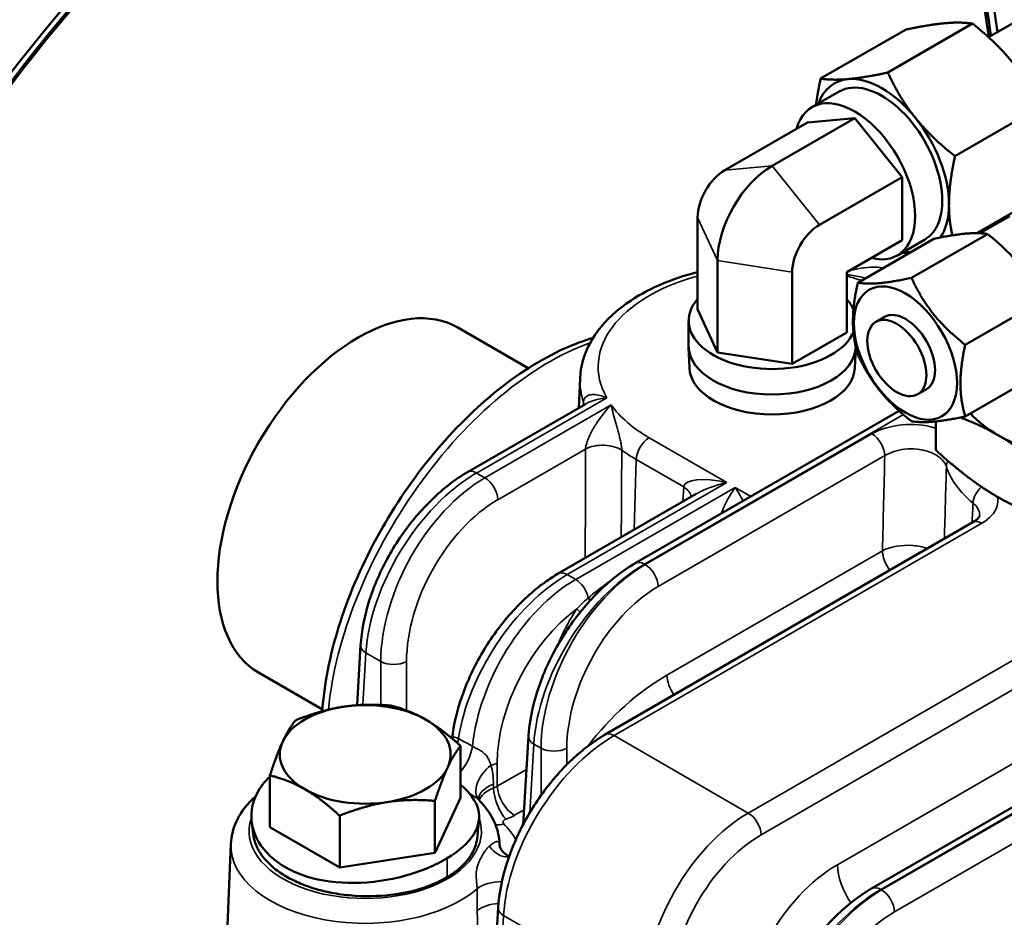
# Model space of a CAD drawing. Header units: inches. Extents: x 1 to 237, y 4 to 150.
# Tile 211 of 237: x 197.33 to 200.57, y 82.54 to 85.49. Entities that reach past the tile are written whole.
import ezdxf

# ---------------------------------------------------------------- set-up
doc = ezdxf.new("R2010")
doc.units = ezdxf.units.IN
doc.header["$LTSCALE"] = 7
doc.header["$MEASUREMENT"] = 0
doc.layers.add('Visible (ANSI)', color=7, linetype='Continuous', lineweight=50)
doc.layers.add('Visible Narrow (ANSI)', color=7, linetype='Continuous', lineweight=35)

msp = doc.modelspace()

# ---------------------------------------------------------------- linework, layer by layer
at = {"layer": 'Visible (ANSI)'}
for p, q in [((200.5213, 85.4348), (204.0474, 87.4706)), ((200.4683, 85.4795), (200.1896, 85.3186)), ((200.2473, 85.4597), (199.9686, 85.2988)), ((200.0292, 85.2561), (199.9401, 85.2047)), ((200.6893, 85.2046), (200.4106, 85.0437)), ((199.6537, 84.9979), (199.9252, 85.1546)), ((199.8092, 85.0117), (200.0808, 85.1685)), ((199.9252, 85.1546), (200.0808, 85.1685)), ((200.0808, 85.1685), (200.2363, 84.975)), ((199.9648, 84.8182), (200.2363, 84.975)), ((200.2363, 84.975), (200.2363, 84.7676)), ((200.6893, 84.91), (200.4824, 84.7905)), ((199.5638, 84.5402), (199.5638, 84.8423)), ((200.5908, 84.8468), (200.4927, 84.7902)), ((200.5177, 84.7877), (200.2675, 84.6433)), ((200.0546, 84.6627), (200.2363, 84.7676)), ((200.3409, 84.7719), (200.0907, 84.6275)), ((200.3105, 84.769), (200.2214, 84.7175)), ((199.6296, 84.3985), (199.6296, 84.7006)), ((199.875, 84.3606), (199.875, 84.6627)), ((200.0546, 84.4643), (200.0546, 84.6627)), ((200.6945, 84.5678), (200.4443, 84.4233)), ((199.6296, 84.3985), (199.5638, 84.5402)), ((199.5345, 84.4184), (199.5345, 84.5022)), ((200.1789, 84.5152), (200.1506, 84.4988)), ((199.0068, 84.3461), (198.7751, 84.4798)), ((200.0546, 84.4643), (199.875, 84.3606)), ((199.537, 84.3478), (199.5345, 84.415)), ((200.0814, 84.3478), (200.0839, 84.415)), ((200.1363, 82.635), (203.1925, 84.3995)), ((199.875, 84.3606), (199.6296, 84.3985)), ((199.1774, 84.3129), (199.1733, 84.2162)), ((200.6945, 84.3321), (200.4443, 84.1876)), ((200.3164, 84.277), (200.2881, 84.2607)), ((198.807, 84.0047), (199.1947, 84.2285)), ((199.3591, 83.705), (200.2269, 84.206)), ((199.2851, 84.2028), (199.2851, 84.2028)), ((200.3476, 84.0768), (200.3476, 84.1714)), ((199.1054, 83.6708), (199.5596, 83.933)), ((200.5517, 83.9225), (200.5503, 83.9233)), ((199.2595, 83.1413), (200.4691, 83.8397)), ((198.4437, 83.2381), (198.4557, 83.4362)), ((198.3298, 83.2242), (198.1201, 83.3453)), ((198.9902, 82.8457), (199.0078, 83.1365)), ((198.7841, 82.9336), (198.7841, 83.1042)), ((198.1573, 82.8367), (198.1573, 83.0072)), ((198.7001, 82.7527), (198.7001, 82.9233)), ((198.7841, 82.9336), (198.7017, 82.7562)), ((198.3867, 82.7042), (198.3867, 82.8748)), ((198.1013, 82.833), (198.1013, 82.833)), ((198.3867, 82.7042), (198.1573, 82.8367)), ((198.8388, 82.8362), (198.8388, 82.8362)), ((198.0288, 82.7821), (197.975, 81.5249)), ((198.911, 82.7864), (198.911, 82.7864)), ((198.9126, 82.7821), (198.9128, 82.7776)), ((198.7001, 82.7527), (198.3867, 82.7042)), ((198.7017, 82.7562), (198.7001, 82.7527)), ((198.9127, 82.7781), (198.9127, 82.7792)), ((198.9082, 82.5727), (198.8068, 80.8965))]:
    msp.add_line(p, q, dxfattribs=at)
for centre, major_axis, ratio, start_param, end_param in [((198.4476, 83.9126), (-1.5, -2.5981), 0.57735, 2.489286, 6.784901), ((198.4476, 83.9126), (1.485, 2.5721), 0.57735, 5.632232, 9.924273), ((198.4476, 83.9126), (-1.48, -2.5634), 0.57735, 2.491096, 6.781507), ((200.1699, 85.0125), (-0.1562, 0.2706), 0.57735, 6.021386, 6.734212), ((200.1699, 85.0125), (0.1406, -0.2436), 0.57735, 0, 3.141593), ((200.1699, 85.0125), (-0.1562, 0.2706), 0.57735, 4.974188, 6.021386), ((200.0808, 84.9611), (-0.1406, 0.2436), 0.57735, 2.631001, 6.793777), ((200.1699, 85.0125), (-0.1563, 0.2706), 0.57735, 3.926991, 4.974188), ((199.6537, 84.8941), (0.0635, 0.11), 0.57735, 0.785398, 2.356194), ((199.8092, 84.8043), (0.127, 0.22), 0.57735, 0.785398, 2.356194), ((200.1699, 85.0125), (0.1562, -0.2706), 0.57735, 0.27344, 0.785398), ((198.4476, 83.9126), (-1.5, -2.5981), 0.57735, 2.232129, 2.234721), ((199.9648, 84.7145), (0.0635, 0.11), 0.57735, 0.785398, 2.356194), ((198.4476, 83.9126), (-1.48, -2.5634), 0.57735, 2.230443, 2.233071), ((198.4476, 83.9126), (1.485, 2.5721), 0.57735, 5.372462, 5.375081), ((200.1699, 85.0125), (0.1562, -0.2706), 0.57735, 5.832158, 5.936596), ((198.4476, 83.9126), (-0.3275, -0.5672), 0.57735, 3.141593, 6.283185), ((199.8092, 84.5022), (0.2747, 0), 0.57735, 2.674977, 6.049465), ((199.8092, 84.5022), (0.2747, 0), 0.57735, 0.231918, 0.466616), ((200.2476, 84.3961), (-0.0688, 0.1191), 0.57735, 3.141593, 6.283185), ((199.8092, 84.4184), (-0.2747, 0), 0.57735, 0, 3.138657), ((199.8092, 84.3512), (0.2723, 0), 0.57735, 3.16305, 6.261728), ((200.9052, 84.3308), (0.5, 0), 0.57735, 3.620909, 3.926991), ((199.0097, 83.588), (0.344, 0.5576), 0.556861, 0.177484, 0.17749), ((200.9052, 84.3308), (0.5, 0), 0.57735, 3.926991, 4.974188), ((198.4707, 83.0762), (-0.281, 0), 0.57735, 4.974188, 6.021386), ((198.4707, 83.0762), (-0.281, 0), 0.57735, 3.926991, 4.974188), ((198.4707, 83.0762), (0.281, 0), 0.57735, 6.021386, 7.068583), ((198.4707, 83.0762), (-0.281, 0), 0.57735, 6.021386, 7.068583), ((198.4707, 83.0762), (0.281, 0), 0.57735, 4.974188, 6.021386), ((198.4707, 83.0762), (0.281, 0), 0.57735, 3.926991, 4.974188), ((199.0126, 82.7828), (-0.0999, -0.0044), 0.642702, 6.270984, 6.282962)]:
    msp.add_ellipse(centre, major_axis=major_axis, ratio=ratio, start_param=start_param, end_param=end_param, dxfattribs=at)
for centre, major_axis in [((200.2476, 84.3961), (0.12, -0.2078)), ((200.2193, 84.3798), (-0.0687, 0.1191))]:
    msp.add_ellipse(centre, major_axis=major_axis, ratio=0.57735, dxfattribs=at)
for points, weights in [([(200.3776, 85.481), (200.3263, 85.4764), (200.2473, 85.4597)], [1, 1.08259182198, 1.08785887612]), ([(200.4683, 85.4795), (200.4288, 85.4856), (200.3776, 85.481)], [1.08785887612, 1.08259182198, 1]), ([(200.5985, 85.3534), (200.5473, 85.4172), (200.4683, 85.4795)], [1, 1.08259182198, 1.08785887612]), ([(200.0594, 85.2973), (200.1106, 85.3019), (200.1896, 85.3186)], [1, 1.08259182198, 1.08785887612]), ([(200.1896, 85.3186), (200.2291, 85.2335), (200.2803, 85.1697)], [1.08785887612, 1.08259182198, 1]), ([(199.9535, 85.2124), (199.9584, 85.252), (199.9686, 85.2988)], [1.06147933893, 1.08512040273, 1.08785887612]), ([(199.9686, 85.2988), (200.0081, 85.2927), (200.0594, 85.2973)], [1.08785887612, 1.08259182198, 1]), ([(200.2803, 85.1697), (200.3316, 85.1059), (200.4106, 85.0437)], [1, 1.08259182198, 1.08785887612]), ([(200.4106, 85.0437), (200.3908, 84.9533), (200.3908, 84.885)], [1.08785887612, 1.08259182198, 1]), ([(200.3908, 84.885), (200.3908, 84.8332), (200.4018, 84.7834)], [1, 1.0612591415, 1.07997937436]), ([(200.5177, 84.7877), (200.4588, 84.7968), (200.3409, 84.7719)], [1.01850376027, 1.17606684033, 1.01850376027]), ([(200.6945, 84.5678), (200.6355, 84.6947), (200.5177, 84.7877)], [1.01850376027, 1.17606684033, 1.01850376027]), ([(200.2622, 84.7265), (200.2484, 84.7257), (200.2357, 84.7258)], [1.02599408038, 1.04521363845, 1.05849667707]), ([(200.0907, 84.3918), (200.0613, 84.4926), (200.0907, 84.6275)], [1.08785418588, 1.25614581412, 1.08785418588]), ([(200.0907, 84.6275), (200.1497, 84.6184), (200.2675, 84.6433)], [1.08785418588, 1.25614581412, 1.08785418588]), ([(200.2675, 84.6433), (200.3264, 84.5163), (200.4443, 84.4233)], [1.08785418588, 1.25614581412, 1.08785418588]), ([(200.4443, 84.4233), (200.4148, 84.2885), (200.4443, 84.1876)], [2.33597529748, 2.69735193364, 2.33597529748]), ([(200.2675, 84.1719), (200.1497, 84.2648), (200.0907, 84.3918)], [1.08785418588, 1.25614581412, 1.08785418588]), ([(200.4443, 84.1876), (200.3264, 84.1627), (200.2675, 84.1719)], [1.08785418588, 1.25614581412, 1.08785418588]), ([(200.5517, 84.1266), (200.4914, 84.1614), (200.4276, 84.1842)], [1, 1.02383576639, 1.01779044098]), ([(200.7558, 83.9723), (200.6464, 84.0719), (200.5517, 84.1266)], [1.00007075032, 1.03799156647, 1]), ([(200.3476, 84.0768), (200.4562, 83.9779), (200.5502, 83.9233)], [1.00007075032, 1.0377161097, 1.00054793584]), ([(200.5517, 83.9225), (200.6464, 83.8678), (200.7558, 83.8411)], [1, 1.03799156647, 1.00007075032]), ([(198.2412, 83.1882), (198.3252, 83.2217), (198.3979, 83.2329)], [1, 1.0379548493, 1]), ([(198.3979, 83.2329), (198.4707, 83.2442), (198.5547, 83.2367)], [1, 1.0379548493, 1]), ([(198.5547, 83.2367), (198.6161, 83.2217), (198.6694, 83.1909)], [1, 1.0379548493, 1]), ([(198.1992, 83.1182), (198.2187, 83.1602), (198.2412, 83.1882)], [1, 1.0379548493, 1]), ([(198.6694, 83.1909), (198.7226, 83.1602), (198.7841, 83.1042)], [1, 1.0379548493, 1]), ([(198.1573, 83.0072), (198.1798, 83.0762), (198.1992, 83.1182)], [1, 1.0379548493, 1]), ([(198.7841, 83.1042), (198.7616, 83.0762), (198.7421, 83.0342)], [1, 1.0379548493, 1]), ([(198.272, 82.9615), (198.2187, 82.9922), (198.1573, 83.0072)], [1, 1.0379548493, 1]), ([(198.7421, 83.0342), (198.7226, 82.9922), (198.7001, 82.9233)], [1, 1.0379548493, 1]), ([(198.3867, 82.8748), (198.3252, 82.9308), (198.272, 82.9615)], [1, 1.0379548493, 1]), ([(198.5434, 82.9195), (198.4707, 82.9083), (198.3867, 82.8748)], [1, 1.0379548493, 1]), ([(198.7001, 82.9233), (198.6161, 82.9308), (198.5434, 82.9195)], [1, 1.0379548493, 1])]:
    msp.add_rational_spline(points, weights, degree=2, dxfattribs=at)
for points, knots in [([(199.1774, 84.3129), (199.1791, 84.3522), (199.1902, 84.391), (199.2297, 84.4658), (199.2596, 84.5014), (199.3367, 84.5673), (199.3857, 84.5968), (199.479, 84.6375), (199.5205, 84.6516), (199.5638, 84.6626)], [5.522482, 5.522482, 5.522482, 5.522482, 5.79406, 5.79406, 6.091786, 6.091786, 6.421783, 6.421783, 6.653693, 6.653693, 6.653693, 6.653693]), ([(198.3294, 83.2182), (198.3355, 83.306), (198.354, 83.4003), (198.4132, 83.5916), (198.4555, 83.691), (198.557, 83.8781), (198.6171, 83.9685), (198.7484, 84.1303), (198.8209, 84.2041), (198.9702, 84.3264), (199.0488, 84.3762), (199.1573, 84.4251), (199.189, 84.4369), (199.2203, 84.4461)], [0.025758, 0.025758, 0.025758, 0.025758, 0.825939, 0.825939, 1.646159, 1.646159, 2.453566, 2.453566, 3.260481, 3.260481, 4.073888, 4.073888, 4.40812, 4.40812, 4.40812, 4.40812]), ([(198.4557, 83.436), (198.4585, 83.4825), (198.4684, 83.5323), (198.4997, 83.631), (198.5216, 83.681), (198.574, 83.7747), (198.6049, 83.8196), (198.6718, 83.8986), (198.7083, 83.934), (198.7659, 83.9788), (198.7864, 83.9928), (198.8072, 84.0048)], [0, 0, 0, 0, 0.417829, 0.417829, 0.831047, 0.831047, 1.236781, 1.236781, 1.636279, 1.636279, 1.850771, 1.850771, 1.850771, 1.850771]), ([(200.4698, 83.84), (200.4765, 83.844), (200.4819, 83.8483), (200.4889, 83.8553), (200.4906, 83.858), (200.4919, 83.8607), (200.4917, 83.8606), (200.4917, 83.8609)], [0.0034923, 0.0034923, 0.0034923, 0.0034923, 0.0933806, 0.0933806, 0.1812763, 0.1812763, 0.2694374, 0.2694374, 0.2694374, 0.2694374]), ([(199.0078, 83.1362), (199.0106, 83.1828), (199.0204, 83.2326), (199.0518, 83.3313), (199.0737, 83.3813), (199.126, 83.475), (199.157, 83.5198), (199.2239, 83.5989), (199.2604, 83.6343), (199.3179, 83.6791), (199.3385, 83.6931), (199.3593, 83.7051)], [0, 0, 0, 0, 0.41783, 0.41783, 0.83105, 0.83105, 1.236783, 1.236783, 1.636279, 1.636279, 1.850772, 1.850772, 1.850772, 1.850772]), ([(198.7564, 83.1285), (198.7615, 83.1733), (198.7728, 83.2206), (198.8064, 83.3168), (198.8297, 83.3669), (198.8846, 83.4592), (198.9163, 83.5027), (198.9849, 83.5798), (199.0226, 83.6142), (199.0757, 83.6525), (199.0906, 83.6622), (199.1056, 83.6709)], [0.021734, 0.021734, 0.021734, 0.021734, 0.415492, 0.415492, 0.831047, 0.831047, 1.233755, 1.233755, 1.638941, 1.638941, 1.794167, 1.794167, 1.794167, 1.794167]), ([(198.9082, 82.5725), (198.911, 82.6191), (198.9209, 82.6689), (198.9522, 82.7675), (198.9741, 82.8176), (199.0264, 82.9113), (199.0574, 82.9561), (199.1243, 83.0352), (199.1608, 83.0706), (199.2183, 83.1154), (199.2389, 83.1294), (199.2597, 83.1414)], [0, 0, 0, 0, 0.41783, 0.41783, 0.831049, 0.831049, 1.236782, 1.236782, 1.636279, 1.636279, 1.850771, 1.850771, 1.850771, 1.850771]), ([(198.1573, 83.003), (198.1393, 82.9864), (198.1003, 82.9361), (198.0866, 82.8398), (198.1372, 82.7536), (198.1913, 82.7147), (198.2114, 82.7034)], [1.75806, 1.75806, 1.75806, 1.75806, 2.019595, 2.468394, 2.917193, 3.141593, 3.141593, 3.141593, 3.141593]), ([(198.7403, 82.7347), (198.7793, 82.758), (198.8388, 82.8109), (198.8547, 82.8966), (198.8145, 82.9515), (198.7841, 82.9767)], [-1.570796, -1.570796, -1.570796, -1.570796, -1.121997, -0.673198, -0.227223, -0.227223, -0.227223, -0.227223]), ([(198.1104, 82.9391), (198.0847, 82.9163), (198.0636, 82.89), (198.0372, 82.8361), (198.03, 82.8093), (198.0288, 82.7821)], [6.4926216, 6.4926216, 6.4926216, 6.4926216, 6.792426, 6.792426, 7.0438882, 7.0438882, 7.0438882, 7.0438882]), ([(198.8432, 82.9283), (198.8432, 82.9283), (198.8432, 82.9283), (198.8434, 82.9277), (198.844, 82.9269), (198.8441, 82.9267)], [0.0574922, 0.0574922, 0.0574922, 0.0574922, 0.07666785, 0.07666785, 0.12517955, 0.12517955, 0.12517955, 0.12517955]), ([(198.9126, 82.7821), (198.9121, 82.7929), (198.9107, 82.8036), (198.9061, 82.8248), (198.903, 82.8351), (198.895, 82.8553), (198.8902, 82.8651), (198.8792, 82.884), (198.873, 82.893), (198.8594, 82.9105), (198.852, 82.9188), (198.844, 82.9268)], [3.951686, 3.951686, 3.951686, 3.951686, 4.0514706, 4.0514706, 4.1512552, 4.1512552, 4.2510398, 4.2510398, 4.3508244, 4.3508244, 4.450609, 4.450609, 4.450609, 4.450609]), ([(198.1021, 82.8136), (198.103, 82.806), (198.1047, 82.798), (198.1114, 82.7767), (198.1177, 82.7636), (198.1383, 82.7323), (198.1551, 82.7144), (198.1882, 82.6887), (198.2017, 82.6798), (198.2309, 82.6635), (198.2465, 82.656), (198.2904, 82.6383), (198.32, 82.6296), (198.3729, 82.6185), (198.3955, 82.6151), (198.4706, 82.6079), (198.5168, 82.61), (198.6058, 82.6201), (198.6487, 82.6319), (198.6933, 82.649), (198.7044, 82.6538), (198.7238, 82.6632), (198.7323, 82.6678), (198.7403, 82.6726)], [-1.359207, -1.359207, -1.359207, -1.359207, -1.303491, -1.303491, -1.212745, -1.212745, -1.077597, -1.077597, -0.998851, -0.998851, -0.92098, -0.92098, -0.792599, -0.792599, -0.702268, -0.702268, -0.496278, -0.496278, -0.193678, -0.193678, -0.088453, -0.088453, 0, 0, 0, 0]), ([(198.7403, 82.6726), (198.7483, 82.6774), (198.7558, 82.6824), (198.7713, 82.6937), (198.7791, 82.7001), (198.8026, 82.7221), (198.8238, 82.7461), (198.8367, 82.7872), (198.8387, 82.7963), (198.8396, 82.8061)], [-2.0684754, -2.0684754, -2.0684754, -2.0684754, -1.9548477, -1.9548477, -1.8202881, -1.8202881, -1.5100002, -1.5100002, -1.4311636, -1.4311636, -1.4311636, -1.4311636]), ([(198.9127, 82.7784), (198.9127, 82.7781), (198.9128, 82.777), (198.9135, 82.7738), (198.9141, 82.7716), (198.9166, 82.7656), (198.9189, 82.7616), (198.9264, 82.7522), (198.9328, 82.7472), (198.9406, 82.7431), (198.9426, 82.7423), (198.9444, 82.7417)], [0, 0, 0, 0, 0.0330823, 0.0330823, 0.0709074, 0.0709074, 0.1300454, 0.1300454, 0.2237294, 0.2237294, 0.2586307, 0.2586307, 0.2586307, 0.2586307]), ([(198.2114, 82.7034), (198.2316, 82.6921), (198.2985, 82.6635), (198.4345, 82.6458), (198.605, 82.6712), (198.7013, 82.7114), (198.7403, 82.7347)], [-3.141591, -3.141591, -3.141591, -3.141591, -2.917193, -2.468394, -2.019595, -1.570796, -1.570796, -1.570796, -1.570796]), ([(199.785, 82.0663), (199.7878, 82.1121), (199.7975, 82.1611), (199.8283, 82.259), (199.8499, 82.3092), (199.902, 82.403), (199.9328, 82.448), (199.9998, 82.5279), (200.0367, 82.5638), (200.0948, 82.609), (200.1156, 82.6231), (200.1365, 82.6351)], [0, 0, 0, 0, 0.410891, 0.410891, 0.824976, 0.824976, 1.230678, 1.230678, 1.634526, 1.634526, 1.850794, 1.850794, 1.850794, 1.850794])]:
    msp.add_open_spline(points, degree=3, knots=knots, dxfattribs=at)
for points in [[(200.4918, 83.8614), (200.4918, 83.8612), (200.4918, 83.861), (200.4917, 83.8609)], [(198.8439, 82.9269), (198.844, 82.9268), (198.844, 82.9268), (198.844, 82.9268)], [(198.1021, 82.8136), (198.1005, 82.8272), (198.0989, 82.8408), (198.0972, 82.8543)], [(198.8448, 82.8625), (198.8431, 82.8437), (198.8413, 82.8249), (198.8396, 82.8061)]]:
    msp.add_open_spline(points, degree=3, dxfattribs=at)
at = {"layer": 'Visible Narrow (ANSI)'}
for p, q in [((199.8092, 85.0117), (199.6537, 84.9979)), ((199.9648, 84.8182), (199.8092, 85.0117)), ((199.6296, 84.7006), (199.5638, 84.8423)), ((202.9303, 84.7308), (199.7308, 82.8835)), ((199.875, 84.6627), (199.6296, 84.7006)), ((199.7732, 82.8117), (202.9519, 84.647)), ((203.0709, 84.4726), (200.0236, 82.7132)), ((200.1663, 82.6321), (203.2151, 84.3923)), ((203.2191, 84.3912), (200.1692, 82.6304)), ((198.837, 84.0017), (199.2652, 84.249)), ((199.2801, 84.2257), (198.8646, 83.9858)), ((199.3891, 83.702), (200.2408, 84.1938)), ((200.2116, 82.5586), (203.0475, 84.1959)), ((200.1373, 84.1306), (199.392, 83.7003)), ((199.6596, 83.9705), (199.4047, 84.1176)), ((198.907, 83.914), (199.1955, 84.0806)), ((199.3623, 84.0459), (199.3555, 83.8152)), ((199.3623, 84.0459), (199.5183, 83.9558)), ((199.4344, 83.6286), (200.1797, 84.0589)), ((198.8355, 84.0026), (198.8355, 84.0026)), ((198.8646, 83.9858), (198.837, 84.0017)), ((199.1354, 83.6678), (199.6596, 83.9705)), ((199.6872, 83.9545), (199.163, 83.6519)), ((199.5183, 83.9558), (199.5154, 83.9075)), ((199.7392, 83.9245), (199.6872, 83.9545)), ((199.6749, 83.9355), (199.6749, 83.9355)), ((199.2895, 83.1383), (200.4991, 83.8367)), ((200.187, 83.7528), (200.1871, 83.7528)), ((200.172, 83.7461), (199.4629, 83.3367)), ((199.3876, 83.7028), (199.3876, 83.7028)), ((199.392, 83.7003), (199.3891, 83.702)), ((200.1916, 83.6875), (200.1916, 83.6875)), ((199.1339, 83.6686), (199.1339, 83.6686)), ((199.163, 83.6519), (199.1354, 83.6678)), ((198.4628, 83.2392), (198.4732, 83.4098)), ((198.4703, 83.4117), (198.4703, 83.4117)), ((198.4732, 83.4098), (198.5217, 83.3818)), ((198.5217, 83.3818), (198.5217, 83.2389)), ((198.6065, 83.2207), (198.6065, 83.3818)), ((199.288, 83.1391), (199.288, 83.1391)), ((199.7308, 82.8835), (199.2895, 83.1383)), ((199.0116, 82.884), (199.0252, 83.1101)), ((199.0224, 83.112), (199.0224, 83.112)), ((199.0252, 83.1101), (199.0491, 83.0963)), ((199.0491, 83.0963), (199.0491, 82.9418)), ((199.1339, 83.0426), (199.1339, 83.0963)), ((198.9049, 82.9716), (198.9049, 83.0478)), ((199.0011, 83.0271), (198.9049, 82.9716)), ((198.8931, 82.9657), (198.8928, 82.9781)), ((198.9615, 82.8759), (198.9931, 82.8941)), ((198.7403, 82.7347), (198.7403, 82.6726)), ((198.7483, 82.7396), (198.7483, 82.7396)), ((198.6152, 82.6812), (198.6152, 82.6812)), ((200.1648, 82.6329), (200.1648, 82.6329)), ((200.1692, 82.6304), (200.1663, 82.6321)), ((198.8243, 80.8701), (198.9257, 82.5464)), ((198.9228, 82.5482), (198.9228, 82.5482)), ((198.9257, 82.5464), (199.3879, 82.2795))]:
    msp.add_line(p, q, dxfattribs=at)
for centre, major_axis, ratio, start_param, end_param in [((200.6094, 85.2722), (-0.6177, -0.1224), 0.68165, 1.35535, 1.37473), ((200.2211, 84.72), (0.03, -0.052), 0.57735, 1.318966, 1.36221), ((199.8092, 84.3512), (-0.5721, 0), 0.57735, 5.155707, 6.597718), ((199.8092, 84.3512), (0.5721, 0), 0.57735, 1.031445, 1.127479), ((199.0522, 83.5635), (0.5238, 0.8522), 0.558107, 0.607292, 2.288476), ((199.8092, 84.3039), (-0.632, 0), 0.57735, 6.25849, 6.472962), ((199.11, 84.2286), (0.0799, -0.0037), 0.586362, 0.019951, 0.216589), ((199.8092, 84.3512), (-0.5721, 0), 0.57735, 0.389739, 0.785398), ((199.4047, 84.0686), (-0.03, -0.052), 0.57735, 3.926991, 5.462881), ((200.1373, 84.0817), (0.03, -0.052), 0.57735, 0.820305, 2.356194), ((199.2521, 84.0503), (0.08, -0.0003), 0.533867, 0.67463, 2.357464), ((199.8092, 84.3039), (0.632, 0), 0.57735, 3.813589, 3.926991), ((200.4413, 84.0274), (-0.0571, -0.0185), 0.802485, 5.6077, 5.993099), ((200.9052, 84.0794), (-0.532, 0), 0.57735, 0.185523, 0.612829), ((198.8261, 83.5998), (0.2612, 0.4265), 0.559352, 0.799843, 2.335733), ((198.8755, 83.5713), (-0.2381, -0.4398), 0.594803, 3.910657, 5.446547), ((198.837, 83.9528), (-0.03, 0.052), 0.57735, 5.497787, 6.277063), ((198.8646, 83.9368), (0.03, -0.052), 0.57735, 0.820305, 2.356194), ((199.6596, 83.9215), (-0.1409, 0.0367), 0.326759, 4.797278, 6.333168), ((199.4618, 83.9255), (0.0799, -0.0048), 0.576647, 0.043625, 0.819653), ((199.6596, 83.9215), (-0.1409, -0.0367), 0.326759, 4.6275, 5.412898), ((199.6872, 83.9055), (-0.0519, -0.0944), 0.238803, 4.302455, 5.248461), ((199.6872, 83.9055), (-0.0519, 0.0944), 0.238803, 4.628225, 5.122323), ((200.5191, 83.9209), (-0.0381, -0.0464), 0.667914, 4.478659, 5.565401), ((198.9179, 83.5485), (0.208, 0.3879), 0.597134, 0.766683, 2.302573), ((200.4686, 83.9919), (-0.0353, -0.0718), 0.829416, 0.585176, 0.585448), ((200.4686, 83.9919), (0.08, 0), 0.616921, 4.932571, 4.933004), ((200.4991, 83.7877), (-0.03, 0.052), 0.57735, 5.497787, 6.283185), ((199.484, 83.3142), (-0.5274, -0.85), 0.554987, 2.414113, 2.414189), ((200.2285, 83.7157), (-0.04, 0.0693), 0.57735, 0.820305, 1.733915), ((199.3782, 83.3), (0.2612, 0.4265), 0.559352, 0.799843, 2.335733), ((199.4028, 83.2858), (-0.2381, -0.4398), 0.594803, 3.910657, 5.446547), ((199.3891, 83.653), (-0.03, 0.052), 0.57735, 5.497787, 6.277063), ((199.392, 83.6514), (0.03, -0.052), 0.57735, 0.820305, 2.356194), ((199.1245, 83.2658), (0.2612, 0.4265), 0.559352, 0.799843, 2.210667), ((199.1354, 83.6188), (-0.03, 0.052), 0.57735, 5.497787, 6.277063), ((199.1739, 83.2373), (-0.2381, -0.4398), 0.594803, 3.910657, 5.318993), ((199.4452, 83.2631), (0.208, 0.3879), 0.597134, 0.766683, 2.302573), ((199.163, 83.6029), (0.03, -0.052), 0.57735, 1.021822, 2.356194), ((199.2592, 83.5741), (0.0629, -0.0494), 0.352749, 3.981191, 4.139445), ((199.2163, 83.2146), (0.208, 0.3879), 0.597134, 0.892062, 2.302573), ((199.2968, 83.4598), (-0.1692, -0.2575), 0.522819, 4.686976, 4.91733), ((199.2231, 83.5244), (-0.0663, 0.0448), 0.13534, 0.646872, 0.919775), ((199.4629, 83.5134), (-0.3418, -0.3561), 0.527629, 5.229824, 5.375585), ((199.1871, 83.4636), (0.0712, -0.0365), 0.026411, 2.341884, 2.501392), ((198.5156, 83.4326), (-0.0599, 0.0036), 0.576647, 0.006727, 0.819653), ((198.5641, 83.4045), (0.06, 0), 0.536374, 3.9276, 5.497178), ((199.4629, 83.0072), (-0.3418, -0.3561), 0.527629, 4.209761, 4.935568), ((199.5195, 83.3064), (0.04, -0.0693), 0.57735, 3.961897, 4.875508), ((199.2786, 82.7363), (0.2612, 0.4265), 0.559352, 0.799843, 2.335733), ((199.0676, 83.1328), (-0.0599, 0.0036), 0.576647, 0.006727, 0.819653), ((199.2895, 83.0893), (-0.03, 0.052), 0.57735, 5.497787, 6.277063), ((199.0821, 83.292), (-0.2311, -0.3746), 0.556861, 5.463241, 5.463408), ((198.7074, 83.101), (0.0462, 0.0887), 0.597477, 5.138816, 5.31212), ((199.576, 83.2168), (0.3506, 0.337), 0.506765, 2.333712, 2.333714), ((198.7534, 83.0759), (0.0495, 0.0869), 0.580123, 4.366966, 5.331956), ((199.0915, 83.1191), (0.06, 0), 0.536374, 3.9276, 5.497178), ((198.9209, 82.9907), (-0.0769, -0.0639), 0.617832, 4.67381, 6.283307), ((198.8625, 83.0706), (0.06, 0), 0.536374, 5.086111, 5.497178), ((198.9433, 82.9318), (-0.0998, -0.0061), 0.560576, 5.207872, 6.247038), ((198.8625, 82.9985), (-0.06, 0), 0.633628, 2.10548, 2.355586), ((198.9339, 82.9288), (-0.0259, 0.0757), 0.416436, 0.925198, 2.453541), ((198.9615, 82.9412), (-0.04, 0.0693), 0.57735, 0.820305, 2.356194), ((199.7417, 82.469), (-0.2381, -0.4398), 0.594803, 3.910657, 5.446547), ((199.7308, 82.8345), (0.03, -0.052), 0.57735, 0.820305, 2.356194), ((198.4707, 82.8231), (0.3821, 0), 0.57735, 2.941577, 6.482998), ((198.9266, 82.9133), (-0.0574, -0.0557), 0.712521, 0.564428, 0.966401), ((198.4707, 82.7006), (0.5225, 0), 0.57735, 0.322567, 0.51018), ((198.8625, 82.9331), (0.14, 0), 0.578054, 5.247073, 5.497178), ((198.4707, 82.7758), (-0.442, 0), 0.57735, 6.25849, 8.836737), ((198.4707, 82.7637), (0.4425, 0), 0.57735, 0.082286, 0.082324), ((198.4707, 82.7758), (0.442, 0), 0.57735, 0.013238, 0.024695), ((199.7841, 82.4462), (0.208, 0.3879), 0.597134, 0.766683, 2.302573), ((198.9325, 82.8382), (0.0164, -0.0987), 0.747044, 5.280662, 6.210176), ((200.0352, 82.3228), (-0.2222, -0.4143), 0.597134, 3.908276, 5.444165), ((200.1367, 82.6525), (-0.08, 0.1386), 0.57735, 0.820305, 1.705332), ((198.9216, 82.6051), (-0.1, -0.0004), 0.52949, 4.722461, 5.691993), ((214.2018, 97.8442), (-8.7938, -30.8912), 0.407898, 5.339029, 5.34167), ((200.1554, 82.2301), (0.2612, 0.4265), 0.559352, 0.799843, 2.335733), ((200.1801, 82.2159), (-0.2381, -0.4398), 0.594803, 3.910657, 5.446547), ((200.1663, 82.5831), (-0.03, 0.052), 0.57735, 5.497787, 6.277063), ((200.1692, 82.5814), (0.03, -0.052), 0.57735, 0.820305, 2.356194), ((198.922, 82.5332), (0.1, 0.0006), 0.531969, 1.695829, 2.54253), ((198.9681, 82.5691), (-0.0599, 0.0036), 0.576647, 0.006727, 0.819653), ((200.2225, 82.1931), (0.208, 0.3879), 0.597134, 0.766683, 2.302573)]:
    msp.add_ellipse(centre, major_axis=major_axis, ratio=ratio, start_param=start_param, end_param=end_param, dxfattribs=at)
for points, knots in [([(200.1745, 84.6758), (200.1676, 84.6776), (200.1484, 84.6799), (200.1194, 84.6781), (200.0916, 84.6736), (200.0746, 84.67), (200.0647, 84.6676), (200.0619, 84.6669)], [-0.5457177, -0.5457177, -0.5457177, -0.5457177, -0.4395256, -0.2930171, -0.2197628, -0.1465085, -0.1180198, -0.1180198, -0.1180198, -0.1180198]), ([(200.0546, 84.6542), (200.0615, 84.6534), (200.0762, 84.6514), (200.0971, 84.6477), (200.1109, 84.6445), (200.1173, 84.6428)], [0.0830968, 0.0830968, 0.0830968, 0.0830968, 0.1465085, 0.2197628, 0.2850664, 0.2850664, 0.2850664, 0.2850664]), ([(199.2652, 84.249), (199.2652, 84.249), (199.2651, 84.2491), (199.2494, 84.2559), (199.2269, 84.2617), (199.1981, 84.2574), (199.1891, 84.2456), (199.1886, 84.2351)], [-0.0009621, -0.0009621, -0.0009621, -0.0009621, 0, 0, 0.2344319, 0.3516479, 0.5860799, 0.5860799, 0.5860799, 0.5860799]), ([(199.1947, 84.2285), (199.1994, 84.2312), (199.2202, 84.2412), (199.2457, 84.247), (199.2651, 84.249), (199.2652, 84.249), (199.2652, 84.249)], [-0.3132444, -0.3132444, -0.3132444, -0.3132444, -0.2344319, 0, 0, 0.0009621, 0.0009621, 0.0009621, 0.0009621]), ([(199.2801, 84.2257), (199.28, 84.2256), (199.28, 84.2256), (199.2637, 84.2087), (199.2447, 84.1856), (199.225, 84.155), (199.216, 84.1393), (199.2081, 84.1234), (199.2016, 84.1075), (199.197, 84.0926), (199.1957, 84.0842), (199.1955, 84.0806)], [-0.7335206, -0.7335206, -0.7335206, -0.7335206, -0.7325427, -0.7325427, -0.4395256, -0.3662713, -0.2930171, -0.2197628, -0.1465085, -0.0732543, 0, 0, 0, 0]), ([(199.3146, 84.0767), (199.3145, 84.0803), (199.3138, 84.0886), (199.3112, 84.1033), (199.3076, 84.1189), (199.3035, 84.1347), (199.2992, 84.1505), (199.2904, 84.1816), (199.2838, 84.2064), (199.2801, 84.2256), (199.2801, 84.2256), (199.2801, 84.2257)], [0, 0, 0, 0, 0.0732543, 0.1465085, 0.2197628, 0.2930171, 0.3662713, 0.4395256, 0.7325427, 0.7325427, 0.7335206, 0.7335206, 0.7335206, 0.7335206]), ([(200.3476, 84.1494), (200.3462, 84.1498), (200.3117, 84.1598), (200.233, 84.1665), (200.1636, 84.1458), (200.1373, 84.1306)], [0.4138426, 0.4138426, 0.4138426, 0.4138426, 0.4252267, 0.7087112, 0.9921957, 0.9921957, 0.9921957, 0.9921957]), ([(200.1797, 84.0589), (200.1972, 84.0697), (200.2203, 84.0772), (200.2447, 84.0799), (200.2584, 84.0814), (200.2724, 84.0814), (200.286, 84.08), (200.2968, 84.0789), (200.3074, 84.0769), (200.3172, 84.0741), (200.3277, 84.0711), (200.3374, 84.067), (200.3459, 84.0623), (200.3464, 84.062), (200.3469, 84.0617), (200.3474, 84.0614), (200.3652, 84.0511), (200.3778, 84.0375), (200.3824, 84.0227)], [-0.9921957, -0.9921957, -0.9921957, -0.9921957, -0.7090267, -0.7090267, -0.7090267, -0.5507665, -0.5507665, -0.5507665, -0.4252267, -0.4252267, -0.4252267, -0.2912509, -0.2912509, -0.2912509, -0.2834845, -0.2834845, -0.2834845, 0, 0, 0, 0]), ([(200.4991, 83.8367), (200.5245, 83.8514), (200.5513, 83.8806), (200.5526, 83.9125), (200.5502, 83.9233)], [0, 0, 0, 0, 0.2738043, 0.4168374, 0.4168374, 0.4168374, 0.4168374]), ([(200.32, 83.7536), (200.3055, 83.7586), (200.2539, 83.7692), (200.1978, 83.7597), (200.172, 83.7461)], [-0.1361979, -0.1361979, -0.1361979, -0.1361979, -0.0929274, 0, 0, 0, 0]), ([(199.2806, 83.6496), (199.275, 83.6457), (199.2487, 83.627), (199.2234, 83.607), (199.2042, 83.5905)], [-1.7097298, -1.7097298, -1.7097298, -1.7097298, -1.6468829, -1.4096595, -1.4096595, -1.4096595, -1.4096595]), ([(199.2042, 83.5905), (199.1964, 83.5837), (199.1885, 83.5765), (199.1807, 83.5689), (199.176, 83.5643), (199.1712, 83.5596), (199.1666, 83.5548)], [0, 0, 0, 0, 0.1006984, 0.1006984, 0.1006984, 0.1615432, 0.1615432, 0.1615432, 0.1615432]), ([(198.7771, 83.1284), (198.7738, 83.1297), (198.7708, 83.1311), (198.7682, 83.132), (198.7657, 83.1329), (198.7636, 83.1334), (198.7618, 83.1332), (198.7617, 83.1332), (198.7616, 83.1332), (198.7615, 83.1332), (198.7603, 83.133), (198.7593, 83.1324), (198.7584, 83.1313), (198.7581, 83.1308), (198.7577, 83.1302), (198.7574, 83.1296), (198.7573, 83.1291), (198.7571, 83.1286), (198.7569, 83.1281)], [-0.4458484, -0.4458484, -0.4458484, -0.4458484, -0.3508069, -0.3508069, -0.3508069, -0.2600644, -0.2600644, -0.2600644, -0.2551323, -0.2551323, -0.2551323, -0.1913492, -0.1913492, -0.1913492, -0.1635435, -0.1635435, -0.1635435, -0.145458, -0.145458, -0.145458, -0.145458]), ([(198.8844, 83.0406), (198.8826, 83.0466), (198.8784, 83.0578), (198.8705, 83.0712), (198.8612, 83.0812), (198.8511, 83.0883), (198.8376, 83.0954), (198.8284, 83.0998), (198.8232, 83.103)], [-0.5231694, -0.5231694, -0.5231694, -0.5231694, -0.4484309, -0.3736924, -0.2989539, -0.2242154, -0.149477, 0, 0, 0, 0]), ([(198.8138, 82.9476), (198.8139, 82.9475), (198.814, 82.9474), (198.8144, 82.9472), (198.8147, 82.9471), (198.8195, 82.9443), (198.8237, 82.9418), (198.8278, 82.9392), (198.8281, 82.939), (198.8325, 82.9362), (198.836, 82.9337), (198.8408, 82.9298), (198.8425, 82.9283), (198.8439, 82.9269)], [0.2932706, 0.2932706, 0.2932706, 0.2932706, 0.2950839, 0.2950839, 0.2989539, 0.2989539, 0.3675272, 0.3675272, 0.3736924, 0.3736924, 0.4484309, 0.4484309, 0.4932996, 0.4932996, 0.4932996, 0.4932996]), ([(198.9266, 82.8479), (198.9245, 82.8502), (198.9225, 82.8564), (198.9288, 82.8618), (198.9339, 82.8635)], [0, 0, 0, 0, 0.03362944, 0.0784687, 0.0784687, 0.0784687, 0.0784687]), ([(198.9127, 82.7792), (198.9125, 82.7827), (198.911, 82.7881), (198.9049, 82.791), (198.8946, 82.7871), (198.8847, 82.7795), (198.8792, 82.7748)], [0, 0, 0, 0, 0.1004988, 0.2009977, 0.3349961, 0.4689946, 0.4689946, 0.4689946, 0.4689946]), ([(198.8792, 82.7748), (198.8789, 82.7746), (198.8786, 82.7743), (198.878, 82.7738), (198.8777, 82.7735), (198.8768, 82.7727), (198.8762, 82.7721), (198.8744, 82.7703), (198.8732, 82.769), (198.8708, 82.7662), (198.8696, 82.7648), (198.8673, 82.7617), (198.8661, 82.7601), (198.8622, 82.7546), (198.8596, 82.7505), (198.8552, 82.743), (198.8533, 82.7397), (198.8491, 82.7315), (198.8468, 82.7267), (198.8434, 82.7187), (198.8423, 82.7156), (198.8396, 82.7076), (198.8383, 82.7028), (198.8368, 82.6952), (198.8364, 82.6924), (198.8357, 82.686), (198.8356, 82.6824), (198.8356, 82.6755), (198.8357, 82.6721), (198.8363, 82.6642), (198.8368, 82.6597), (198.8374, 82.6537), (198.8376, 82.6521), (198.8382, 82.6454), (198.8385, 82.6407), (198.8385, 82.6356), (198.8385, 82.6349), (198.8385, 82.6343)], [0, 0, 0, 0, 0.0072442, 0.0072442, 0.0144884, 0.0144884, 0.0289768, 0.0289768, 0.0579537, 0.0579537, 0.0869305, 0.0869305, 0.1159073, 0.1159073, 0.1813807, 0.1813807, 0.2318147, 0.2318147, 0.3024742, 0.3024742, 0.347722, 0.347722, 0.4203778, 0.4203778, 0.4636293, 0.4636293, 0.521583, 0.521583, 0.5795367, 0.5795367, 0.6624179, 0.6624179, 0.695444, 0.695444, 0.7957364, 0.7957364, 0.8113513, 0.8113513, 0.8113513, 0.8113513])]:
    msp.add_open_spline(points, degree=3, knots=knots, dxfattribs=at)
for points in [[(199.1886, 84.2351), (199.1884, 84.2316), (199.1882, 84.2282), (199.1881, 84.2247)], [(199.1955, 84.0806), (199.1951, 83.9611), (199.1947, 83.8416), (199.1944, 83.7222)], [(199.3128, 83.7905), (199.3134, 83.8859), (199.314, 83.9813), (199.3146, 84.0767)], [(200.1797, 84.0589), (200.177, 83.9546), (200.1744, 83.8503), (200.172, 83.7461)], [(200.3758, 83.7858), (200.3779, 83.8647), (200.3801, 83.9437), (200.3824, 84.0227)], [(200.47, 83.9027), (200.4689, 83.8812), (200.4678, 83.8597), (200.4667, 83.8383)], [(200.47, 83.9027), (200.4848, 83.8909), (200.4924, 83.8761), (200.4918, 83.8614)], [(198.8232, 83.103), (198.8079, 83.1117), (198.7926, 83.1202), (198.7772, 83.1283)], [(198.8928, 82.9781), (198.8923, 83.0008), (198.8896, 83.0224), (198.8844, 83.0406)], [(198.8931, 82.9657), (198.8683, 82.9566), (198.8506, 82.9413), (198.8456, 82.9251)], [(198.8392, 82.5627), (198.8429, 82.2382), (198.846, 81.9138), (198.8487, 81.5895)]]:
    msp.add_open_spline(points, degree=3, dxfattribs=at)

doc.saveas('drawing.dxf')
